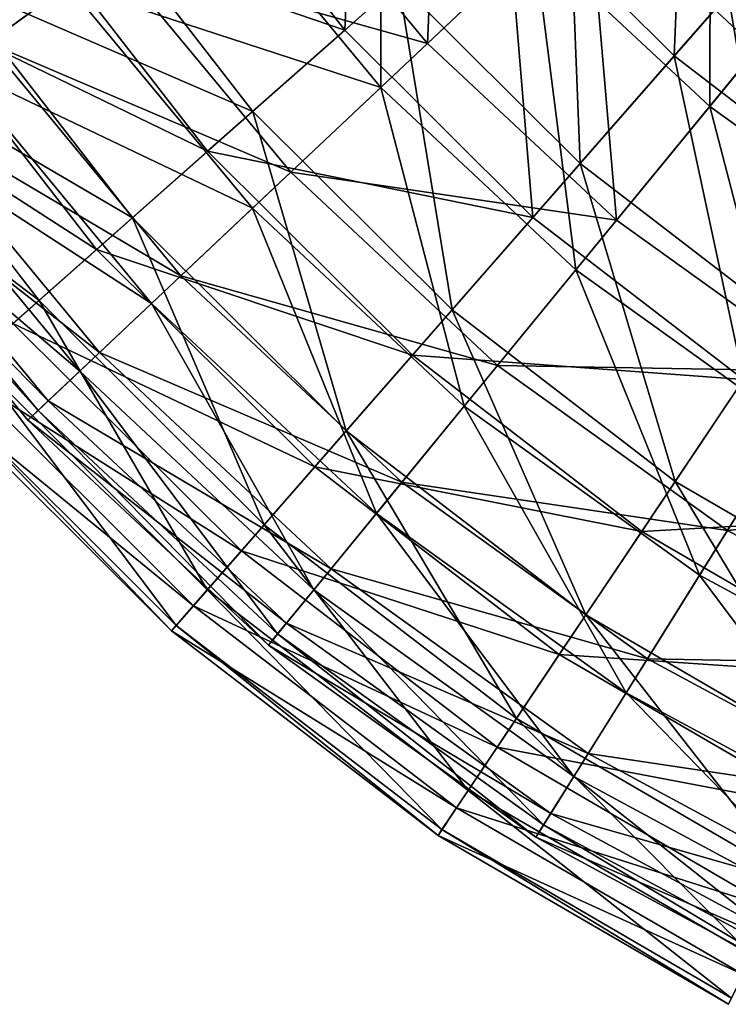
# Model space of a CAD drawing. Header units: millimetres. Extents: x 17 to 607, y -85 to 45.
# Tile 72 of 193: x 239 to 255, y -79 to -56. Entities that reach past the tile are written whole.
import ezdxf

# ---------------------------------------------------------------- set-up
doc = ezdxf.new("R2010")
doc.units = ezdxf.units.MM
doc.header["$LTSCALE"] = 25.4
doc.layers.get('0').update_dxf_attribs({"true_color": 0xff5454})

# ---------------------------------------------------------------- blocks, each defined once
blk = doc.blocks.new('PIK-III-10301.STL')
at = {"color": 7, "true_color": 0xffffff}
mesh = blk.add_polyface(dxfattribs=at)
corners = [(246.064, -56.287, 98.263), (246.407, -48.733, 103.841), (242.342, -51.487, 98.263), (249.744, -53.036, 103.841)]
mesh.append_faces([[corners[k] for k in face] for face in [(0, 1, 2), (1, 0, 3)]], dxfattribs={"vtx0": -1, "color": 7})
mesh = blk.add_polyface(dxfattribs=at)
corners = [(247.956, -56.593, 25.072), (248.278, -49.059, 19.407), (244.179, -52.032, 25.072), (251.641, -53.12, 19.407)]
mesh.append_faces([[corners[k] for k in face] for face in [(0, 1, 2), (1, 0, 3)]], dxfattribs={"vtx0": -1, "color": 7})
mesh = blk.add_polyface(dxfattribs=at)
corners = [(240.703, -54.553, 31.341), (234.215, -50.735, 38.109), (237.908, -56.58, 38.109), (237.247, -49.082, 31.341)]
mesh.append_faces([[corners[k] for k in face] for face in [(0, 1, 2), (1, 0, 3)]], dxfattribs={"vtx0": -1, "color": 7})
mesh = blk.add_polyface(dxfattribs=at)
corners = [(255.495, -56.717, 19.407), (255.825, -49.176, 14.441), (251.641, -53.12, 19.407), (259.141, -52.271, 14.441)]
mesh.append_faces([[corners[k] for k in face] for face in [(0, 1, 2), (1, 0, 3)]], dxfattribs={"vtx0": -1, "color": 7})
mesh = blk.add_polyface(dxfattribs=at)
corners = [(253.603, -56.877, 103.841), (253.912, -49.353, 108.768), (249.744, -53.036, 103.841), (257.266, -52.691, 108.768)]
mesh.append_faces([[corners[k] for k in face] for face in [(0, 1, 2), (1, 0, 3)]], dxfattribs={"vtx0": -1, "color": 7})
mesh = blk.add_polyface(dxfattribs=at)
corners = [(233.408, -51.175, 82.592), (239.73, -55.259, 89.497), (237.163, -57.12, 82.592), (236.191, -49.657, 89.497)]
mesh.append_faces([[corners[k] for k in face] for face in [(0, 1, 2), (1, 0, 3)]], dxfattribs={"vtx0": -1, "color": 7})
mesh = blk.add_polyface(dxfattribs=at)
corners = [(246.899, -50.059, 101.807), (246.889, -57.597, 95.938), (242.993, -52.892, 95.938), (250.401, -54.288, 101.807)]
mesh.append_faces([[corners[k] for k in face] for face in [(0, 1, 2), (1, 0, 3)]], dxfattribs={"vtx0": -1, "color": 7})
mesh = blk.add_polyface(dxfattribs=at)
corners = [(240.019, -53.061, 28.631), (247.292, -55.202, 22.676), (243.961, -58.146, 28.631), (243.699, -50.568, 22.676)]
mesh.append_faces([[corners[k] for k in face] for face in [(0, 1, 2), (1, 0, 3)]], dxfattribs={"vtx0": -1, "color": 7})
mesh = blk.add_polyface(dxfattribs=at)
corners = [(254.433, -50.489, 107.007), (254.415, -58.035, 101.807), (250.401, -54.288, 101.807), (257.928, -53.751, 107.007)]
mesh.append_faces([[corners[k] for k in face] for face in [(0, 1, 2), (1, 0, 3)]], dxfattribs={"vtx0": -1, "color": 7})
mesh = blk.add_polyface(dxfattribs=at)
corners = [(258.639, -51.122, 12.635), (258.967, -58.634, 17.317), (254.839, -55.465, 17.317), (262.181, -53.841, 12.635)]
mesh.append_faces([[corners[k] for k in face] for face in [(0, 1, 2), (1, 0, 3)]], dxfattribs={"vtx0": -1, "color": 7})
mesh = blk.add_polyface(dxfattribs=at)
corners = [(246.064, -56.287, 98.263), (238.879, -53.834, 92.122), (242.929, -59.057, 92.122), (242.342, -51.487, 98.263)]
mesh.append_faces([[corners[k] for k in face] for face in [(0, 1, 2), (1, 0, 3)]], dxfattribs={"vtx0": -1, "color": 7})
mesh = blk.add_polyface(dxfattribs=at)
corners = [(251.15, -51.793, 17.317), (251.449, -59.339, 22.676), (247.292, -55.202, 22.676), (254.839, -55.465, 17.317)]
mesh.append_faces([[corners[k] for k in face] for face in [(0, 1, 2), (1, 0, 3)]], dxfattribs={"vtx0": -1, "color": 7})
mesh = blk.add_polyface(dxfattribs=at)
corners = [(247.956, -56.593, 25.072), (240.703, -54.553, 31.341), (244.831, -59.537, 31.341), (244.179, -52.032, 25.072)]
mesh.append_faces([[corners[k] for k in face] for face in [(0, 1, 2), (1, 0, 3)]], dxfattribs={"vtx0": -1, "color": 7})
mesh = blk.add_polyface(dxfattribs=at)
corners = [(257.922, -60.193, 103.841), (257.266, -52.691, 108.768), (253.603, -56.877, 103.841), (261.02, -55.573, 108.768)]
mesh.append_faces([[corners[k] for k in face] for face in [(0, 1, 2), (1, 0, 3)]], dxfattribs={"vtx0": -1, "color": 7})
mesh = blk.add_polyface(dxfattribs=at)
corners = [(236.976, -55.123, 35.089), (243.961, -58.146, 28.631), (241.207, -60.579, 35.089), (240.019, -53.061, 28.631)]
mesh.append_faces([[corners[k] for k in face] for face in [(0, 1, 2), (1, 0, 3)]], dxfattribs={"vtx0": -1, "color": 7})
mesh = blk.add_polyface(dxfattribs=at)
corners = [(239.73, -55.259, 89.497), (246.889, -57.597, 95.938), (243.955, -60.362, 89.497), (242.993, -52.892, 95.938)]
mesh.append_faces([[corners[k] for k in face] for face in [(0, 1, 2), (1, 0, 3)]], dxfattribs={"vtx0": -1, "color": 7})
mesh = blk.add_polyface(dxfattribs=at)
corners = [(250.369, -60.572, 98.263), (249.744, -53.036, 103.841), (246.064, -56.287, 98.263), (253.603, -56.877, 103.841)]
mesh.append_faces([[corners[k] for k in face] for face in [(0, 1, 2), (1, 0, 3)]], dxfattribs={"vtx0": -1, "color": 7})
mesh = blk.add_polyface(dxfattribs=at)
corners = [(252.284, -60.633, 25.072), (251.641, -53.12, 19.407), (247.956, -56.593, 25.072), (255.495, -56.717, 19.407)]
mesh.append_faces([[corners[k] for k in face] for face in [(0, 1, 2), (1, 0, 3)]], dxfattribs={"vtx0": -1, "color": 7})
mesh = blk.add_polyface(dxfattribs=at)
corners = [(257.928, -53.751, 107.007), (258.875, -61.237, 101.807), (254.415, -58.035, 101.807), (261.811, -56.539, 107.007)]
mesh.append_faces([[corners[k] for k in face] for face in [(0, 1, 2), (1, 0, 3)]], dxfattribs={"vtx0": -1, "color": 7})
mesh = blk.add_polyface(dxfattribs=at)
corners = [(242.929, -59.057, 92.122), (236.07, -55.736, 85.51), (240.387, -61.304, 85.51), (238.879, -53.834, 92.122)]
mesh.append_faces([[corners[k] for k in face] for face in [(0, 1, 2), (1, 0, 3)]], dxfattribs={"vtx0": -1, "color": 7})
mesh = blk.add_polyface(dxfattribs=at)
corners = [(250.401, -54.288, 101.807), (251.355, -61.766, 95.938), (246.889, -57.597, 95.938), (254.415, -58.035, 101.807)]
mesh.append_faces([[corners[k] for k in face] for face in [(0, 1, 2), (1, 0, 3)]], dxfattribs={"vtx0": -1, "color": 7})
mesh = blk.add_polyface(dxfattribs=at)
corners = [(244.831, -59.537, 31.341), (237.908, -56.58, 38.109), (242.318, -61.905, 38.109), (240.703, -54.553, 31.341)]
mesh.append_faces([[corners[k] for k in face] for face in [(0, 1, 2), (1, 0, 3)]], dxfattribs={"vtx0": -1, "color": 7})
mesh = blk.add_polyface(dxfattribs=at)
corners = [(234.617, -56.721, 41.952), (241.207, -60.579, 35.089), (239.072, -62.466, 41.952), (236.976, -55.123, 35.089)]
mesh.append_faces([[corners[k] for k in face] for face in [(0, 1, 2), (1, 0, 3)]], dxfattribs={"vtx0": -1, "color": 7})
mesh = blk.add_polyface(dxfattribs=at)
corners = [(237.163, -57.12, 82.592), (243.955, -60.362, 89.497), (241.648, -62.536, 82.592), (239.73, -55.259, 89.497)]
mesh.append_faces([[corners[k] for k in face] for face in [(0, 1, 2), (1, 0, 3)]], dxfattribs={"vtx0": -1, "color": 7})
mesh = blk.add_polyface(dxfattribs=at)
corners = [(247.292, -55.202, 22.676), (248.521, -62.684, 28.631), (243.961, -58.146, 28.631), (251.449, -59.339, 22.676)]
mesh.append_faces([[corners[k] for k in face] for face in [(0, 1, 2), (1, 0, 3)]], dxfattribs={"vtx0": -1, "color": 7})
mesh = blk.add_polyface(dxfattribs=at)
corners = [(254.839, -55.465, 17.317), (256.1, -62.91, 22.676), (251.449, -59.339, 22.676), (258.967, -58.634, 17.317)]
mesh.append_faces([[corners[k] for k in face] for face in [(0, 1, 2), (1, 0, 3)]], dxfattribs={"vtx0": -1, "color": 7})
mesh = blk.add_polyface(dxfattribs=at)
corners = [(240.387, -61.304, 85.51), (233.96, -57.166, 78.53), (238.477, -62.991, 78.53), (236.07, -55.736, 85.51)]
mesh.append_faces([[corners[k] for k in face] for face in [(0, 1, 2), (1, 0, 3)]], dxfattribs={"vtx0": -1, "color": 7})
mesh = blk.add_polyface(dxfattribs=at)
corners = [(250.369, -60.572, 98.263), (242.929, -59.057, 92.122), (247.614, -63.72, 92.122), (246.064, -56.287, 98.263)]
mesh.append_faces([[corners[k] for k in face] for face in [(0, 1, 2), (1, 0, 3)]], dxfattribs={"vtx0": -1, "color": 7})
mesh = blk.add_polyface(dxfattribs=at)
corners = [(242.318, -61.905, 38.109), (235.84, -58.08, 45.265), (240.459, -63.657, 45.265), (237.908, -56.58, 38.109)]
mesh.append_faces([[corners[k] for k in face] for face in [(0, 1, 2), (1, 0, 3)]], dxfattribs={"vtx0": -1, "color": 7})
mesh = blk.add_polyface(dxfattribs=at)
corners = [(244.831, -59.537, 31.341), (252.284, -60.633, 25.072), (247.956, -56.593, 25.072), (249.562, -63.953, 31.341)]
mesh.append_faces([[corners[k] for k in face] for face in [(0, 1, 2), (1, 0, 3)]], dxfattribs={"vtx0": -1, "color": 7})
mesh = blk.add_polyface(dxfattribs=at)
corners = [(232.979, -57.831, 49.115), (239.072, -62.466, 41.952), (237.589, -63.776, 49.115), (234.617, -56.721, 41.952)]
mesh.append_faces([[corners[k] for k in face] for face in [(0, 1, 2), (1, 0, 3)]], dxfattribs={"vtx0": -1, "color": 7})
mesh = blk.add_polyface(dxfattribs=at)
corners = [(255.187, -64.271, 98.263), (253.603, -56.877, 103.841), (250.369, -60.572, 98.263), (257.922, -60.193, 103.841)]
mesh.append_faces([[corners[k] for k in face] for face in [(0, 1, 2), (1, 0, 3)]], dxfattribs={"vtx0": -1, "color": 7})
mesh = blk.add_polyface(dxfattribs=at)
corners = [(257.094, -64.087, 25.072), (255.495, -56.717, 19.407), (252.284, -60.633, 25.072), (259.778, -59.792, 19.407)]
mesh.append_faces([[corners[k] for k in face] for face in [(0, 1, 2), (1, 0, 3)]], dxfattribs={"vtx0": -1, "color": 7})
mesh = blk.add_polyface(dxfattribs=at)
corners = [(235.337, -58.445, 75.337), (241.648, -62.536, 82.592), (240.006, -64.084, 75.337), (237.163, -57.12, 82.592)]
mesh.append_faces([[corners[k] for k in face] for face in [(0, 1, 2), (1, 0, 3)]], dxfattribs={"vtx0": -1, "color": 7})
mesh = blk.add_polyface(dxfattribs=at)
corners = [(246.889, -57.597, 95.938), (248.799, -64.883, 89.497), (243.955, -60.362, 89.497), (251.355, -61.766, 95.938)]
mesh.append_faces([[corners[k] for k in face] for face in [(0, 1, 2), (1, 0, 3)]], dxfattribs={"vtx0": -1, "color": 7})
mesh = blk.add_polyface(dxfattribs=at)
corners = [(254.415, -58.035, 101.807), (256.318, -65.329, 95.938), (251.355, -61.766, 95.938), (258.875, -61.237, 101.807)]
mesh.append_faces([[corners[k] for k in face] for face in [(0, 1, 2), (1, 0, 3)]], dxfattribs={"vtx0": -1, "color": 7})
mesh = blk.add_polyface(dxfattribs=at)
corners = [(240.459, -63.657, 45.265), (234.534, -59.027, 52.69), (239.285, -64.764, 52.69), (235.84, -58.08, 45.265)]
mesh.append_faces([[corners[k] for k in face] for face in [(0, 1, 2), (1, 0, 3)]], dxfattribs={"vtx0": -1, "color": 7})
mesh = blk.add_polyface(dxfattribs=at)
corners = [(246.101, -65.45, 35.089), (243.961, -58.146, 28.631), (248.521, -62.684, 28.631), (241.207, -60.579, 35.089)]
mesh.append_faces([[corners[k] for k in face] for face in [(0, 1, 2), (1, 0, 3)]], dxfattribs={"vtx0": -1, "color": 7})
mesh = blk.add_polyface(dxfattribs=at)
corners = [(234.28, -59.211, 67.851), (240.006, -64.084, 75.337), (239.056, -64.979, 67.851), (235.337, -58.445, 75.337)]
mesh.append_faces([[corners[k] for k in face] for face in [(0, 1, 2), (1, 0, 3)]], dxfattribs={"vtx0": -1, "color": 7})
mesh = blk.add_polyface(dxfattribs=at)
corners = [(239.285, -64.764, 52.69), (234.011, -59.406, 60.26), (238.815, -65.207, 60.26), (234.534, -59.027, 52.69)]
mesh.append_faces([[corners[k] for k in face] for face in [(0, 1, 2), (1, 0, 3)]], dxfattribs={"vtx0": -1, "color": 7})
mesh = blk.add_polyface(dxfattribs=at)
corners = [(247.614, -63.72, 92.122), (240.387, -61.304, 85.51), (245.381, -66.273, 85.51), (242.929, -59.057, 92.122)]
mesh.append_faces([[corners[k] for k in face] for face in [(0, 1, 2), (1, 0, 3)]], dxfattribs={"vtx0": -1, "color": 7})
mesh = blk.add_polyface(dxfattribs=at)
corners = [(234.011, -59.406, 60.26), (239.056, -64.979, 67.851), (238.815, -65.207, 60.26), (234.28, -59.211, 67.851)]
mesh.append_faces([[corners[k] for k in face] for face in [(0, 1, 2), (1, 0, 3)]], dxfattribs={"vtx0": -1, "color": 7})
mesh = blk.add_polyface(dxfattribs=at)
corners = [(253.624, -66.602, 28.631), (251.449, -59.339, 22.676), (256.1, -62.91, 22.676), (248.521, -62.684, 28.631)]
mesh.append_faces([[corners[k] for k in face] for face in [(0, 1, 2), (1, 0, 3)]], dxfattribs={"vtx0": -1, "color": 7})
mesh = blk.add_polyface(dxfattribs=at)
corners = [(242.318, -61.905, 38.109), (249.562, -63.953, 31.341), (244.831, -59.537, 31.341), (247.372, -66.623, 38.109)]
mesh.append_faces([[corners[k] for k in face] for face in [(0, 1, 2), (1, 0, 3)]], dxfattribs={"vtx0": -1, "color": 7})
mesh = blk.add_polyface(dxfattribs=at)
corners = [(243.955, -60.362, 89.497), (246.789, -67.334, 82.592), (241.648, -62.536, 82.592), (248.799, -64.883, 89.497)]
mesh.append_faces([[corners[k] for k in face] for face in [(0, 1, 2), (1, 0, 3)]], dxfattribs={"vtx0": -1, "color": 7})
mesh = blk.add_polyface(dxfattribs=at)
corners = [(244.225, -67.594, 41.952), (241.207, -60.579, 35.089), (246.101, -65.45, 35.089), (239.072, -62.466, 41.952)]
mesh.append_faces([[corners[k] for k in face] for face in [(0, 1, 2), (1, 0, 3)]], dxfattribs={"vtx0": -1, "color": 7})
mesh = blk.add_polyface(dxfattribs=at)
corners = [(255.187, -64.271, 98.263), (247.614, -63.72, 92.122), (252.858, -67.746, 92.122), (250.369, -60.572, 98.263)]
mesh.append_faces([[corners[k] for k in face] for face in [(0, 1, 2), (1, 0, 3)]], dxfattribs={"vtx0": -1, "color": 7})
mesh = blk.add_polyface(dxfattribs=at)
corners = [(249.562, -63.953, 31.341), (257.094, -64.087, 25.072), (252.284, -60.633, 25.072), (254.819, -67.728, 31.341)]
mesh.append_faces([[corners[k] for k in face] for face in [(0, 1, 2), (1, 0, 3)]], dxfattribs={"vtx0": -1, "color": 7})
mesh = blk.add_polyface(dxfattribs=at)
corners = [(245.381, -66.273, 85.51), (238.477, -62.991, 78.53), (243.702, -68.191, 78.53), (240.387, -61.304, 85.51)]
mesh.append_faces([[corners[k] for k in face] for face in [(0, 1, 2), (1, 0, 3)]], dxfattribs={"vtx0": -1, "color": 7})
mesh = blk.add_polyface(dxfattribs=at)
corners = [(251.355, -61.766, 95.938), (254.181, -68.747, 89.497), (248.799, -64.883, 89.497), (256.318, -65.329, 95.938)]
mesh.append_faces([[corners[k] for k in face] for face in [(0, 1, 2), (1, 0, 3)]], dxfattribs={"vtx0": -1, "color": 7})
mesh = blk.add_polyface(dxfattribs=at)
corners = [(240.459, -63.657, 45.265), (247.372, -66.623, 38.109), (242.318, -61.905, 38.109), (245.753, -68.598, 45.265)]
mesh.append_faces([[corners[k] for k in face] for face in [(0, 1, 2), (1, 0, 3)]], dxfattribs={"vtx0": -1, "color": 7})
mesh = blk.add_polyface(dxfattribs=at)
corners = [(242.921, -69.083, 49.115), (239.072, -62.466, 41.952), (244.225, -67.594, 41.952), (237.589, -63.776, 49.115)]
mesh.append_faces([[corners[k] for k in face] for face in [(0, 1, 2), (1, 0, 3)]], dxfattribs={"vtx0": -1, "color": 7})
mesh = blk.add_polyface(dxfattribs=at)
corners = [(241.648, -62.536, 82.592), (245.358, -69.079, 75.337), (240.006, -64.084, 75.337), (246.789, -67.334, 82.592)]
mesh.append_faces([[corners[k] for k in face] for face in [(0, 1, 2), (1, 0, 3)]], dxfattribs={"vtx0": -1, "color": 7})
mesh = blk.add_polyface(dxfattribs=at)
corners = [(251.578, -69.655, 35.089), (248.521, -62.684, 28.631), (253.624, -66.602, 28.631), (246.101, -65.45, 35.089)]
mesh.append_faces([[corners[k] for k in face] for face in [(0, 1, 2), (1, 0, 3)]], dxfattribs={"vtx0": -1, "color": 7})
mesh = blk.add_polyface(dxfattribs=at)
corners = [(243.702, -68.191, 78.53), (237.228, -64.095, 71.288), (242.605, -69.445, 71.288), (238.477, -62.991, 78.53)]
mesh.append_faces([[corners[k] for k in face] for face in [(0, 1, 2), (1, 0, 3)]], dxfattribs={"vtx0": -1, "color": 7})
mesh = blk.add_polyface(dxfattribs=at)
corners = [(259.187, -69.835, 28.631), (256.1, -62.91, 22.676), (261.17, -65.857, 22.676), (253.624, -66.602, 28.631)]
mesh.append_faces([[corners[k] for k in face] for face in [(0, 1, 2), (1, 0, 3)]], dxfattribs={"vtx0": -1, "color": 7})
mesh = blk.add_polyface(dxfattribs=at)
corners = [(239.285, -64.764, 52.69), (245.753, -68.598, 45.265), (240.459, -63.657, 45.265), (244.73, -69.846, 52.69)]
mesh.append_faces([[corners[k] for k in face] for face in [(0, 1, 2), (1, 0, 3)]], dxfattribs={"vtx0": -1, "color": 7})
mesh = blk.add_polyface(dxfattribs=at)
corners = [(242.211, -69.895, 56.467), (237.589, -63.776, 49.115), (242.921, -69.083, 49.115), (236.781, -64.49, 56.467)]
mesh.append_faces([[corners[k] for k in face] for face in [(0, 1, 2), (1, 0, 3)]], dxfattribs={"vtx0": -1, "color": 7})
mesh = blk.add_polyface(dxfattribs=at)
corners = [(252.858, -67.746, 92.122), (245.381, -66.273, 85.51), (250.969, -70.563, 85.51), (247.614, -63.72, 92.122)]
mesh.append_faces([[corners[k] for k in face] for face in [(0, 1, 2), (1, 0, 3)]], dxfattribs={"vtx0": -1, "color": 7})
mesh = blk.add_polyface(dxfattribs=at)
corners = [(242.605, -69.445, 71.288), (236.66, -64.597, 63.896), (242.105, -70.016, 63.896), (237.228, -64.095, 71.288)]
mesh.append_faces([[corners[k] for k in face] for face in [(0, 1, 2), (1, 0, 3)]], dxfattribs={"vtx0": -1, "color": 7})
mesh = blk.add_polyface(dxfattribs=at)
corners = [(240.006, -64.084, 75.337), (244.531, -70.088, 67.851), (239.056, -64.979, 67.851), (245.358, -69.079, 75.337)]
mesh.append_faces([[corners[k] for k in face] for face in [(0, 1, 2), (1, 0, 3)]], dxfattribs={"vtx0": -1, "color": 7})
mesh = blk.add_polyface(dxfattribs=at)
corners = [(247.372, -66.623, 38.109), (254.819, -67.728, 31.341), (249.562, -63.953, 31.341), (252.989, -70.656, 38.109)]
mesh.append_faces([[corners[k] for k in face] for face in [(0, 1, 2), (1, 0, 3)]], dxfattribs={"vtx0": -1, "color": 7})
mesh = blk.add_polyface(dxfattribs=at)
corners = [(254.819, -67.728, 31.341), (262.307, -66.897, 25.072), (257.094, -64.087, 25.072), (260.515, -70.799, 31.341)]
mesh.append_faces([[corners[k] for k in face] for face in [(0, 1, 2), (1, 0, 3)]], dxfattribs={"vtx0": -1, "color": 7})
mesh = blk.add_polyface(dxfattribs=at)
corners = [(260.439, -67.324, 98.263), (252.858, -67.746, 92.122), (258.572, -71.068, 92.122), (255.187, -64.271, 98.263)]
mesh.append_faces([[corners[k] for k in face] for face in [(0, 1, 2), (1, 0, 3)]], dxfattribs={"vtx0": -1, "color": 7})
mesh = blk.add_polyface(dxfattribs=at)
corners = [(242.105, -70.016, 63.896), (236.781, -64.49, 56.467), (242.211, -69.895, 56.467), (236.66, -64.597, 63.896)]
mesh.append_faces([[corners[k] for k in face] for face in [(0, 1, 2), (1, 0, 3)]], dxfattribs={"vtx0": -1, "color": 7})
mesh = blk.add_polyface(dxfattribs=at)
corners = [(238.815, -65.207, 60.26), (244.73, -69.846, 52.69), (239.285, -64.764, 52.69), (244.32, -70.345, 60.26)]
mesh.append_faces([[corners[k] for k in face] for face in [(0, 1, 2), (1, 0, 3)]], dxfattribs={"vtx0": -1, "color": 7})
mesh = blk.add_polyface(dxfattribs=at)
corners = [(239.056, -64.979, 67.851), (244.32, -70.345, 60.26), (238.815, -65.207, 60.26), (244.531, -70.088, 67.851)]
mesh.append_faces([[corners[k] for k in face] for face in [(0, 1, 2), (1, 0, 3)]], dxfattribs={"vtx0": -1, "color": 7})
mesh = blk.add_polyface(dxfattribs=at)
corners = [(248.799, -64.883, 89.497), (252.501, -71.436, 82.592), (246.789, -67.334, 82.592), (254.181, -68.747, 89.497)]
mesh.append_faces([[corners[k] for k in face] for face in [(0, 1, 2), (1, 0, 3)]], dxfattribs={"vtx0": -1, "color": 7})
mesh = blk.add_polyface(dxfattribs=at)
corners = [(249.991, -72.021, 41.952), (246.101, -65.45, 35.089), (251.578, -69.655, 35.089), (244.225, -67.594, 41.952)]
mesh.append_faces([[corners[k] for k in face] for face in [(0, 1, 2), (1, 0, 3)]], dxfattribs={"vtx0": -1, "color": 7})
mesh = blk.add_polyface(dxfattribs=at)
corners = [(256.318, -65.329, 95.938), (260.013, -71.892, 89.497), (254.181, -68.747, 89.497), (261.695, -68.228, 95.938)]
mesh.append_faces([[corners[k] for k in face] for face in [(0, 1, 2), (1, 0, 3)]], dxfattribs={"vtx0": -1, "color": 7})
mesh = blk.add_polyface(dxfattribs=at)
corners = [(250.969, -70.563, 85.51), (243.702, -68.191, 78.53), (249.549, -72.68, 78.53), (245.381, -66.273, 85.51)]
mesh.append_faces([[corners[k] for k in face] for face in [(0, 1, 2), (1, 0, 3)]], dxfattribs={"vtx0": -1, "color": 7})
mesh = blk.add_polyface(dxfattribs=at)
corners = [(257.547, -73.125, 35.089), (253.624, -66.602, 28.631), (259.187, -69.835, 28.631), (251.578, -69.655, 35.089)]
mesh.append_faces([[corners[k] for k in face] for face in [(0, 1, 2), (1, 0, 3)]], dxfattribs={"vtx0": -1, "color": 7})
mesh = blk.add_polyface(dxfattribs=at)
corners = [(245.753, -68.598, 45.265), (252.989, -70.656, 38.109), (247.372, -66.623, 38.109), (251.635, -72.822, 45.265)]
mesh.append_faces([[corners[k] for k in face] for face in [(0, 1, 2), (1, 0, 3)]], dxfattribs={"vtx0": -1, "color": 7})
mesh = blk.add_polyface(dxfattribs=at)
corners = [(246.789, -67.334, 82.592), (251.305, -73.349, 75.337), (245.358, -69.079, 75.337), (252.501, -71.436, 82.592)]
mesh.append_faces([[corners[k] for k in face] for face in [(0, 1, 2), (1, 0, 3)]], dxfattribs={"vtx0": -1, "color": 7})
mesh = blk.add_polyface(dxfattribs=at)
corners = [(248.889, -73.665, 49.115), (244.225, -67.594, 41.952), (249.991, -72.021, 41.952), (242.921, -69.083, 49.115)]
mesh.append_faces([[corners[k] for k in face] for face in [(0, 1, 2), (1, 0, 3)]], dxfattribs={"vtx0": -1, "color": 7})
mesh = blk.add_polyface(dxfattribs=at)
corners = [(252.989, -70.656, 38.109), (260.515, -70.799, 31.341), (254.819, -67.728, 31.341), (259.075, -73.937, 38.109)]
mesh.append_faces([[corners[k] for k in face] for face in [(0, 1, 2), (1, 0, 3)]], dxfattribs={"vtx0": -1, "color": 7})
mesh = blk.add_polyface(dxfattribs=at)
corners = [(258.572, -71.068, 92.122), (250.969, -70.563, 85.51), (257.059, -74.104, 85.51), (252.858, -67.746, 92.122)]
mesh.append_faces([[corners[k] for k in face] for face in [(0, 1, 2), (1, 0, 3)]], dxfattribs={"vtx0": -1, "color": 7})
mesh = blk.add_polyface(dxfattribs=at)
corners = [(249.549, -72.68, 78.53), (242.605, -69.445, 71.288), (248.621, -74.064, 71.288), (243.702, -68.191, 78.53)]
mesh.append_faces([[corners[k] for k in face] for face in [(0, 1, 2), (1, 0, 3)]], dxfattribs={"vtx0": -1, "color": 7})
mesh = blk.add_polyface(dxfattribs=at)
corners = [(244.73, -69.846, 52.69), (251.635, -72.822, 45.265), (245.753, -68.598, 45.265), (250.78, -74.19, 52.69)]
mesh.append_faces([[corners[k] for k in face] for face in [(0, 1, 2), (1, 0, 3)]], dxfattribs={"vtx0": -1, "color": 7})
mesh = blk.add_polyface(dxfattribs=at)
corners = [(254.181, -68.747, 89.497), (258.691, -74.773, 82.592), (252.501, -71.436, 82.592), (260.013, -71.892, 89.497)]
mesh.append_faces([[corners[k] for k in face] for face in [(0, 1, 2), (1, 0, 3)]], dxfattribs={"vtx0": -1, "color": 7})
mesh = blk.add_polyface(dxfattribs=at)
corners = [(248.288, -74.56, 56.467), (242.921, -69.083, 49.115), (248.889, -73.665, 49.115), (242.211, -69.895, 56.467)]
mesh.append_faces([[corners[k] for k in face] for face in [(0, 1, 2), (1, 0, 3)]], dxfattribs={"vtx0": -1, "color": 7})
mesh = blk.add_polyface(dxfattribs=at)
corners = [(245.358, -69.079, 75.337), (250.614, -74.456, 67.851), (244.531, -70.088, 67.851), (251.305, -73.349, 75.337)]
mesh.append_faces([[corners[k] for k in face] for face in [(0, 1, 2), (1, 0, 3)]], dxfattribs={"vtx0": -1, "color": 7})
mesh = blk.add_polyface(dxfattribs=at)
corners = [(248.621, -74.064, 71.288), (242.105, -70.016, 63.896), (248.199, -74.694, 63.896), (242.605, -69.445, 71.288)]
mesh.append_faces([[corners[k] for k in face] for face in [(0, 1, 2), (1, 0, 3)]], dxfattribs={"vtx0": -1, "color": 7})
mesh = blk.add_polyface(dxfattribs=at)
corners = [(256.276, -75.675, 41.952), (251.578, -69.655, 35.089), (257.547, -73.125, 35.089), (249.991, -72.021, 41.952)]
mesh.append_faces([[corners[k] for k in face] for face in [(0, 1, 2), (1, 0, 3)]], dxfattribs={"vtx0": -1, "color": 7})
mesh = blk.add_polyface(dxfattribs=at)
corners = [(248.199, -74.694, 63.896), (242.211, -69.895, 56.467), (248.288, -74.56, 56.467), (242.105, -70.016, 63.896)]
mesh.append_faces([[corners[k] for k in face] for face in [(0, 1, 2), (1, 0, 3)]], dxfattribs={"vtx0": -1, "color": 7})
mesh = blk.add_polyface(dxfattribs=at)
corners = [(244.32, -70.345, 60.26), (250.78, -74.19, 52.69), (244.73, -69.846, 52.69), (250.437, -74.738, 60.26)]
mesh.append_faces([[corners[k] for k in face] for face in [(0, 1, 2), (1, 0, 3)]], dxfattribs={"vtx0": -1, "color": 7})
mesh = blk.add_polyface(dxfattribs=at)
corners = [(244.531, -70.088, 67.851), (250.437, -74.738, 60.26), (244.32, -70.345, 60.26), (250.614, -74.456, 67.851)]
mesh.append_faces([[corners[k] for k in face] for face in [(0, 1, 2), (1, 0, 3)]], dxfattribs={"vtx0": -1, "color": 7})
mesh = blk.add_polyface(dxfattribs=at)
corners = [(257.059, -74.104, 85.51), (249.549, -72.68, 78.53), (255.922, -76.385, 78.53), (250.969, -70.563, 85.51)]
mesh.append_faces([[corners[k] for k in face] for face in [(0, 1, 2), (1, 0, 3)]], dxfattribs={"vtx0": -1, "color": 7})
mesh = blk.add_polyface(dxfattribs=at)
corners = [(251.635, -72.822, 45.265), (259.075, -73.937, 38.109), (252.989, -70.656, 38.109), (258.009, -76.258, 45.265)]
mesh.append_faces([[corners[k] for k in face] for face in [(0, 1, 2), (1, 0, 3)]], dxfattribs={"vtx0": -1, "color": 7})
mesh = blk.add_polyface(dxfattribs=at)
corners = [(252.501, -71.436, 82.592), (257.749, -76.823, 75.337), (251.305, -73.349, 75.337), (258.691, -74.773, 82.592)]
mesh.append_faces([[corners[k] for k in face] for face in [(0, 1, 2), (1, 0, 3)]], dxfattribs={"vtx0": -1, "color": 7})
mesh = blk.add_polyface(dxfattribs=at)
corners = [(255.393, -77.446, 49.115), (249.991, -72.021, 41.952), (256.276, -75.675, 41.952), (248.889, -73.665, 49.115)]
mesh.append_faces([[corners[k] for k in face] for face in [(0, 1, 2), (1, 0, 3)]], dxfattribs={"vtx0": -1, "color": 7})
mesh = blk.add_polyface(dxfattribs=at)
corners = [(255.922, -76.385, 78.53), (248.621, -74.064, 71.288), (255.179, -77.876, 71.288), (249.549, -72.68, 78.53)]
mesh.append_faces([[corners[k] for k in face] for face in [(0, 1, 2), (1, 0, 3)]], dxfattribs={"vtx0": -1, "color": 7})
mesh = blk.add_polyface(dxfattribs=at)
corners = [(250.78, -74.19, 52.69), (258.009, -76.258, 45.265), (251.635, -72.822, 45.265), (257.336, -77.725, 52.69)]
mesh.append_faces([[corners[k] for k in face] for face in [(0, 1, 2), (1, 0, 3)]], dxfattribs={"vtx0": -1, "color": 7})
mesh = blk.add_polyface(dxfattribs=at)
corners = [(251.305, -73.349, 75.337), (257.205, -78.01, 67.851), (250.614, -74.456, 67.851), (257.749, -76.823, 75.337)]
mesh.append_faces([[corners[k] for k in face] for face in [(0, 1, 2), (1, 0, 3)]], dxfattribs={"vtx0": -1, "color": 7})
mesh = blk.add_polyface(dxfattribs=at)
corners = [(254.912, -78.411, 56.467), (248.889, -73.665, 49.115), (255.393, -77.446, 49.115), (248.288, -74.56, 56.467)]
mesh.append_faces([[corners[k] for k in face] for face in [(0, 1, 2), (1, 0, 3)]], dxfattribs={"vtx0": -1, "color": 7})
mesh = blk.add_polyface(dxfattribs=at)
corners = [(255.179, -77.876, 71.288), (248.199, -74.694, 63.896), (254.84, -78.555, 63.896), (248.621, -74.064, 71.288)]
mesh.append_faces([[corners[k] for k in face] for face in [(0, 1, 2), (1, 0, 3)]], dxfattribs={"vtx0": -1, "color": 7})
mesh = blk.add_polyface(dxfattribs=at)
corners = [(250.437, -74.738, 60.26), (257.336, -77.725, 52.69), (250.78, -74.19, 52.69), (257.066, -78.312, 60.26)]
mesh.append_faces([[corners[k] for k in face] for face in [(0, 1, 2), (1, 0, 3)]], dxfattribs={"vtx0": -1, "color": 7})
mesh = blk.add_polyface(dxfattribs=at)
corners = [(250.614, -74.456, 67.851), (257.066, -78.312, 60.26), (250.437, -74.738, 60.26), (257.205, -78.01, 67.851)]
mesh.append_faces([[corners[k] for k in face] for face in [(0, 1, 2), (1, 0, 3)]], dxfattribs={"vtx0": -1, "color": 7})
mesh = blk.add_polyface(dxfattribs=at)
corners = [(254.84, -78.555, 63.896), (248.288, -74.56, 56.467), (254.912, -78.411, 56.467), (248.199, -74.694, 63.896)]
mesh.append_faces([[corners[k] for k in face] for face in [(0, 1, 2), (1, 0, 3)]], dxfattribs={"vtx0": -1, "color": 7})

msp = doc.modelspace()

# ---------------------------------------------------------------- block references
at = {"color": 0}
msp.add_blockref('PIK-III-10301.STL', (0, 0), dxfattribs=at)

doc.saveas('drawing.dxf')
